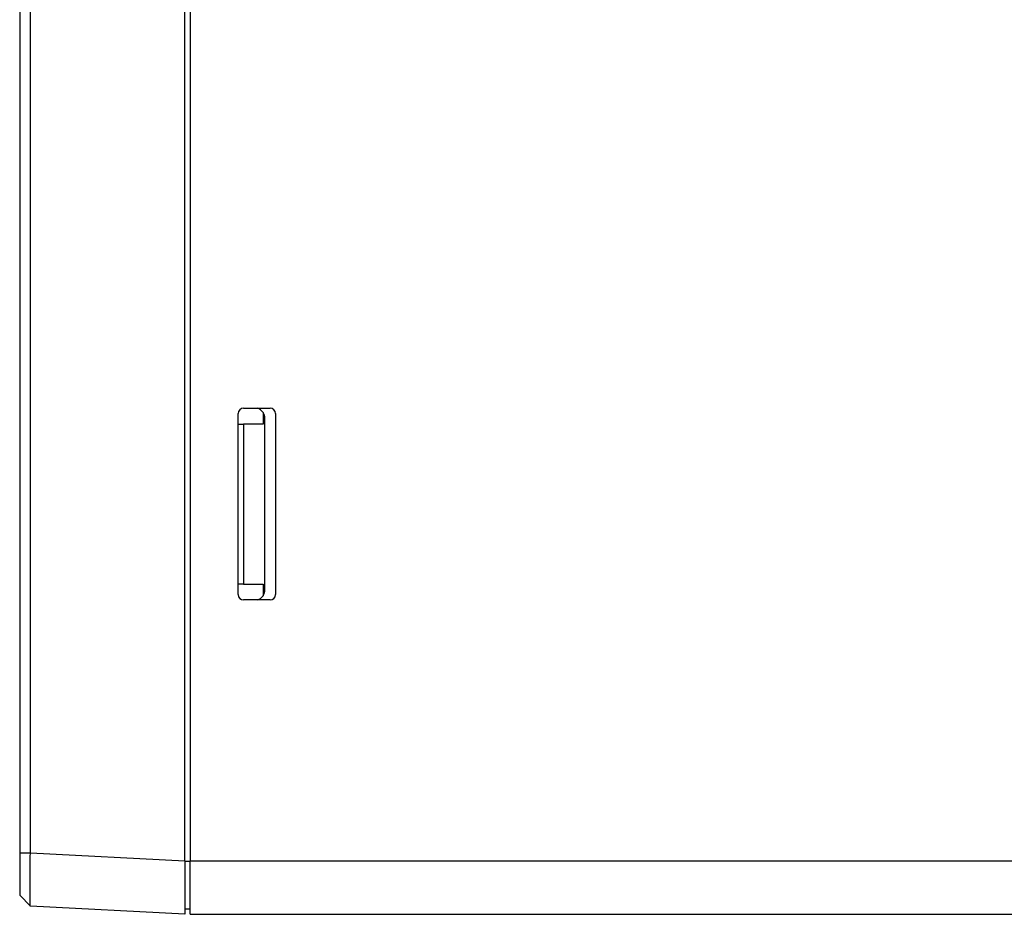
# Model space of a CAD drawing. Extents: x 12123 to 12493, y -1513 to -1171.
# Tile 30 of 33: x 12308 to 12400, y -1382 to -1298. Entities that reach past the tile are written whole.
import ezdxf

# ---------------------------------------------------------------- set-up
doc = ezdxf.new("R2010")
doc.units = 0
doc.layers.add('2', color=2, linetype='CONTINUOUS')

msp = doc.modelspace()

# ---------------------------------------------------------------- linework, layer by layer
at = {"layer": '2', "color": 7}
for p, q in [((12307.629, -1228.213), (12307.629, -1376.706)), ((12308.627, -1376.706), (12308.627, -1228.213)), ((12323.129, -1377.466), (12323.129, -1227.453)), ((12323.629, -1227.46), (12323.629, -1377.46)), ((12328.129, -1352.46), (12328.129, -1335.46)), ((12328.629, -1334.96), (12331.129, -1334.96)), ((12330.462, -1335.362), (12330.462, -1336.46)), ((12331.629, -1335.46), (12331.629, -1352.46)), ((12330.629, -1352.004), (12330.629, -1335.915)), ((12328.129, -1351.46), (12328.129, -1336.46)), ((12328.129, -1336.46), (12328.629, -1336.46)), ((12330.462, -1336.46), (12328.629, -1336.46)), ((12328.629, -1336.46), (12328.629, -1351.46)), ((12328.629, -1351.46), (12328.129, -1351.46)), ((12328.629, -1351.46), (12330.462, -1351.46)), ((12330.462, -1351.46), (12330.462, -1352.557)), ((12331.129, -1352.96), (12328.629, -1352.96)), ((12307.629, -1376.706), (12307.629, -1380.647)), ((12308.627, -1376.706), (12307.629, -1376.706)), ((12323.129, -1377.466), (12308.627, -1376.706)), ((12323.129, -1377.466), (12323.129, -1382.46)), ((12323.129, -1377.466), (12323.629, -1377.466)), ((12404.129, -1377.46), (12323.629, -1377.46)), ((12323.629, -1382.46), (12323.629, -1377.46)), ((12308.627, -1381.699), (12307.629, -1380.647)), ((12323.129, -1382.46), (12308.627, -1381.7)), ((12323.129, -1381.96), (12323.629, -1381.96)), ((12323.629, -1382.46), (12404.085, -1382.46))]:
    msp.add_line(p, q, dxfattribs=at)
at = {"layer": '2', "color": 7, "flags": 128}
msp.add_lwpolyline([(12308.627, -1381.7), (12308.624, -1381.689), (12308.621, -1381.657), (12308.618, -1381.603), (12308.615, -1381.529), (12308.613, -1381.434), (12308.611, -1381.319), (12308.609, -1381.184), (12308.607, -1381.031), (12308.606, -1380.858), (12308.605, -1380.668), (12308.605, -1380.461), (12308.605, -1380.237), (12308.605, -1379.999), (12308.605, -1379.746), (12308.606, -1379.481), (12308.607, -1379.203), (12308.609, -1378.915), (12308.611, -1378.618), (12308.613, -1378.312), (12308.615, -1378), (12308.618, -1377.682), (12308.621, -1377.36), (12308.624, -1377.034), (12308.627, -1376.706)], dxfattribs=at)
at = {"layer": '2', "color": 7}
for centre, radius, start, end in [((12328.629, -1335.46), 0.5, 90, 180), ((12329.629, -1335.915), 1, 33.55731, 72.85815), ((12329.629, -1335.915), 1, 0, 33.55731), ((12331.129, -1335.46), 0.5, 0, 90), ((12329.629, -1352.004), 1, 326.44269, 0), ((12328.629, -1352.46), 0.5, 180, 270), ((12329.629, -1352.004), 1, 287.14185, 326.44269), ((12331.129, -1352.46), 0.5, 270, 0)]:
    msp.add_arc(centre, radius, start, end, dxfattribs=at)

doc.saveas('drawing.dxf')
